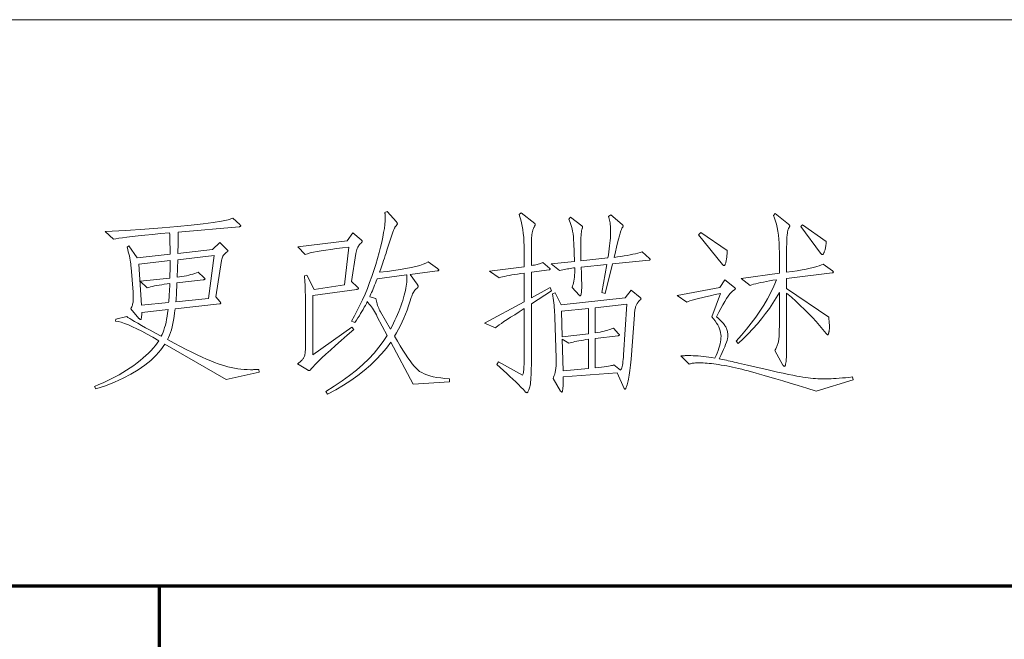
# Model space of a CAD drawing. Extents: x 0 to 1189, y 0 to 841.
# Tile 114 of 135: x 1062 to 1079, y 75 to 86. Entities that reach past the tile are written whole.
import ezdxf

# ---------------------------------------------------------------- set-up
doc = ezdxf.new("R2010")
doc.units = 0

msp = doc.modelspace()

# ---------------------------------------------------------------- linework, layer by layer
at = {"color": 7, "lineweight": 13}
msp.add_line((1169, 86), (989, 86), dxfattribs=at)
at = {"color": 5, "lineweight": 70}
for p, q in [((989, 76), (1169, 76)), ((1064, 20), (1064, 76))]:
    msp.add_line(p, q, dxfattribs=at)
at = {"color": 7, "lineweight": 13}
for points in [[(1069.118, 79.602), (1068.48, 79.56), (1068.085, 80.306), (1068.005, 80.2), (1067.918, 80.096), (1067.824, 79.996), (1067.723, 79.899), (1067.615, 79.806), (1067.499, 79.715), (1067.377, 79.628), (1067.248, 79.545), (1067.111, 79.464), (1066.968, 79.387), (1066.936, 79.435), (1067.085, 79.527), (1067.225, 79.62), (1067.356, 79.715), (1067.478, 79.812), (1067.59, 79.91), (1067.694, 80.01), (1067.789, 80.111), (1067.874, 80.214), (1067.951, 80.318), (1068.019, 80.424), (1067.845, 80.754), (1067.828, 80.786), (1067.81, 80.817), (1067.793, 80.846), (1067.775, 80.875), (1067.758, 80.902), (1067.74, 80.928), (1067.722, 80.953), (1067.704, 80.977), (1067.686, 80.999), (1067.668, 81.021), (1067.652, 80.988), (1067.634, 80.954), (1067.615, 80.919), (1067.595, 80.883), (1067.574, 80.846), (1067.551, 80.809), (1067.528, 80.77), (1067.503, 80.731), (1067.477, 80.691), (1067.45, 80.65), (1067.391, 80.677), (1067.442, 80.769), (1067.491, 80.862), (1067.539, 80.957), (1067.584, 81.054), (1067.628, 81.153), (1067.669, 81.254), (1067.709, 81.356), (1067.747, 81.461), (1067.783, 81.568), (1067.818, 81.676), (1067.849, 81.783), (1067.877, 81.885), (1067.902, 81.981), (1067.924, 82.072), (1067.942, 82.158), (1067.957, 82.238), (1067.969, 82.313), (1067.977, 82.382), (1067.982, 82.447), (1067.984, 82.506), (1067.984, 82.516), (1067.984, 82.526), (1067.983, 82.535), (1067.983, 82.544), (1067.982, 82.553), (1067.982, 82.562), (1067.981, 82.57), (1067.98, 82.578), (1067.978, 82.585), (1067.977, 82.592), (1068.019, 82.613), (1068.182, 82.429), (1068.185, 82.425), (1068.188, 82.421), (1068.191, 82.417), (1068.193, 82.414), (1068.195, 82.41), (1068.196, 82.407), (1068.198, 82.404), (1068.198, 82.4), (1068.199, 82.397), (1068.199, 82.395), (1068.199, 82.392), (1068.198, 82.389), (1068.197, 82.385), (1068.195, 82.382), (1068.193, 82.378), (1068.19, 82.374), (1068.186, 82.369), (1068.182, 82.365), (1068.178, 82.36), (1068.173, 82.355), (1068.168, 82.349), (1068.163, 82.342), (1068.157, 82.334), (1068.152, 82.325), (1068.147, 82.315), (1068.141, 82.304), (1068.136, 82.292), (1068.13, 82.279), (1068.125, 82.264), (1068.119, 82.249), (1068.015, 81.926), (1068, 81.878), (1067.984, 81.832), (1067.97, 81.788), (1067.956, 81.746), (1067.942, 81.706), (1067.93, 81.668), (1067.917, 81.632), (1067.905, 81.599), (1067.894, 81.567), (1067.883, 81.538), (1068.016, 81.553), (1068.138, 81.569), (1068.249, 81.586), (1068.351, 81.604), (1068.442, 81.622), (1068.523, 81.641), (1068.594, 81.66), (1068.654, 81.68), (1068.704, 81.7), (1068.744, 81.722), (1068.907, 81.604), (1068.911, 81.6), (1068.916, 81.597), (1068.919, 81.594), (1068.922, 81.591), (1068.925, 81.588), (1068.927, 81.585), (1068.929, 81.583), (1068.93, 81.58), (1068.931, 81.578), (1068.931, 81.576), (1068.931, 81.574), (1068.93, 81.572), (1068.928, 81.57), (1068.926, 81.569), (1068.923, 81.567), (1068.92, 81.566), (1068.916, 81.565), (1068.911, 81.564), (1068.906, 81.563), (1068.9, 81.562), (1068.425, 81.5), (1068.55, 81.326), (1068.553, 81.321), (1068.556, 81.317), (1068.558, 81.312), (1068.561, 81.308), (1068.562, 81.304), (1068.564, 81.301), (1068.565, 81.297), (1068.566, 81.294), (1068.567, 81.291), (1068.567, 81.288), (1068.567, 81.285), (1068.566, 81.282), (1068.565, 81.279), (1068.563, 81.276), (1068.562, 81.273), (1068.559, 81.27), (1068.557, 81.267), (1068.554, 81.264), (1068.55, 81.26), (1068.546, 81.257), (1068.533, 81.246), (1068.521, 81.234), (1068.509, 81.22), (1068.498, 81.206), (1068.488, 81.19), (1068.478, 81.173), (1068.469, 81.155), (1068.461, 81.136), (1068.453, 81.115), (1068.445, 81.094), (1068.422, 81.018), (1068.397, 80.943), (1068.371, 80.87), (1068.343, 80.799), (1068.314, 80.73), (1068.284, 80.663), (1068.253, 80.597), (1068.22, 80.533), (1068.186, 80.471), (1068.151, 80.41), (1068.202, 80.321), (1068.25, 80.238), (1068.297, 80.161), (1068.341, 80.092), (1068.383, 80.029), (1068.423, 79.972), (1068.46, 79.923), (1068.496, 79.88), (1068.529, 79.843), (1068.56, 79.814), (1068.592, 79.788), (1068.63, 79.765), (1068.673, 79.744), (1068.721, 79.725), (1068.774, 79.709), (1068.833, 79.694), (1068.896, 79.682), (1068.965, 79.671), (1069.039, 79.663), (1069.118, 79.657)], [(1070.919, 81.208), (1070.565, 80.979), (1070.565, 79.966), (1070.565, 79.899), (1070.564, 79.837), (1070.562, 79.78), (1070.561, 79.728), (1070.558, 79.68), (1070.555, 79.637), (1070.552, 79.6), (1070.547, 79.567), (1070.543, 79.538), (1070.537, 79.515), (1070.532, 79.495), (1070.526, 79.478), (1070.521, 79.462), (1070.516, 79.449), (1070.51, 79.437), (1070.505, 79.428), (1070.5, 79.421), (1070.495, 79.415), (1070.49, 79.412), (1070.485, 79.411), (1070.483, 79.411), (1070.481, 79.412), (1070.479, 79.412), (1070.477, 79.413), (1070.475, 79.414), (1070.473, 79.415), (1070.471, 79.416), (1070.469, 79.418), (1070.467, 79.42), (1070.464, 79.422), (1070.424, 79.465), (1070.381, 79.509), (1070.335, 79.554), (1070.288, 79.601), (1070.238, 79.65), (1070.186, 79.699), (1070.131, 79.75), (1070.075, 79.802), (1070.016, 79.856), (1069.954, 79.911), (1069.986, 79.959), (1070.409, 79.72), (1070.414, 79.732), (1070.419, 79.747), (1070.423, 79.766), (1070.427, 79.788), (1070.43, 79.813), (1070.432, 79.841), (1070.434, 79.873), (1070.436, 79.908), (1070.436, 79.946), (1070.437, 79.987), (1070.437, 80.896), (1070.349, 80.84), (1070.27, 80.789), (1070.199, 80.743), (1070.136, 80.702), (1070.081, 80.666), (1070.035, 80.635), (1069.996, 80.609), (1069.966, 80.587), (1069.944, 80.571), (1069.93, 80.559), (1069.739, 80.639), (1070.437, 81.017), (1070.437, 81.524), (1070.377, 81.516), (1070.32, 81.507), (1070.267, 81.499), (1070.218, 81.491), (1070.172, 81.482), (1070.13, 81.474), (1070.091, 81.466), (1070.056, 81.457), (1070.024, 81.449), (1069.996, 81.441), (1069.826, 81.559), (1070.437, 81.635), (1070.437, 81.926), (1070.436, 82.007), (1070.433, 82.084), (1070.429, 82.157), (1070.422, 82.226), (1070.414, 82.291), (1070.404, 82.353), (1070.392, 82.411), (1070.379, 82.465), (1070.364, 82.515), (1070.347, 82.561), (1070.385, 82.589), (1070.624, 82.398), (1070.626, 82.397), (1070.628, 82.395), (1070.629, 82.394), (1070.631, 82.392), (1070.632, 82.391), (1070.633, 82.389), (1070.634, 82.387), (1070.634, 82.386), (1070.634, 82.384), (1070.634, 82.382), (1070.634, 82.38), (1070.633, 82.378), (1070.632, 82.374), (1070.63, 82.37), (1070.628, 82.365), (1070.626, 82.359), (1070.623, 82.352), (1070.619, 82.345), (1070.615, 82.337), (1070.61, 82.329), (1070.605, 82.319), (1070.601, 82.31), (1070.597, 82.299), (1070.593, 82.288), (1070.589, 82.277), (1070.586, 82.265), (1070.583, 82.252), (1070.58, 82.239), (1070.578, 82.225), (1070.575, 82.211), (1070.573, 82.195), (1070.572, 82.176), (1070.57, 82.155), (1070.569, 82.13), (1070.568, 82.103), (1070.567, 82.073), (1070.566, 82.041), (1070.565, 82.005), (1070.565, 81.967), (1070.565, 81.926), (1070.565, 81.656), (1070.593, 81.661), (1070.619, 81.666), (1070.643, 81.671), (1070.666, 81.676), (1070.687, 81.682), (1070.706, 81.687), (1070.723, 81.693), (1070.739, 81.699), (1070.754, 81.705), (1070.766, 81.711), (1070.888, 81.607), (1070.89, 81.606), (1070.891, 81.604), (1070.893, 81.603), (1070.894, 81.602), (1070.896, 81.6), (1070.896, 81.599), (1070.897, 81.597), (1070.898, 81.596), (1070.898, 81.595), (1070.898, 81.593), (1070.898, 81.592), (1070.897, 81.591), (1070.896, 81.589), (1070.895, 81.588), (1070.894, 81.587), (1070.892, 81.586), (1070.89, 81.585), (1070.887, 81.584), (1070.884, 81.584), (1070.881, 81.583), (1070.565, 81.541), (1070.565, 81.087), (1070.895, 81.267)], [(1075.88, 81.565), (1075.883, 81.563), (1075.886, 81.56), (1075.889, 81.557), (1075.891, 81.555), (1075.893, 81.552), (1075.894, 81.55), (1075.896, 81.548), (1075.896, 81.545), (1075.897, 81.543), (1075.897, 81.541), (1075.897, 81.539), (1075.896, 81.537), (1075.895, 81.536), (1075.893, 81.534), (1075.891, 81.533), (1075.888, 81.531), (1075.885, 81.53), (1075.881, 81.529), (1075.877, 81.528), (1075.873, 81.527), (1075.071, 81.427), (1075.071, 81.25), (1075.814, 80.743), (1075.816, 80.722), (1075.819, 80.702), (1075.821, 80.683), (1075.823, 80.665), (1075.824, 80.648), (1075.825, 80.632), (1075.826, 80.617), (1075.827, 80.602), (1075.828, 80.589), (1075.828, 80.577), (1075.828, 80.565), (1075.827, 80.554), (1075.827, 80.543), (1075.826, 80.532), (1075.825, 80.522), (1075.824, 80.512), (1075.823, 80.503), (1075.821, 80.494), (1075.819, 80.485), (1075.817, 80.476), (1075.815, 80.468), (1075.813, 80.461), (1075.811, 80.455), (1075.809, 80.45), (1075.807, 80.445), (1075.805, 80.441), (1075.803, 80.438), (1075.801, 80.436), (1075.798, 80.435), (1075.796, 80.435), (1075.794, 80.435), (1075.792, 80.436), (1075.79, 80.437), (1075.787, 80.438), (1075.784, 80.441), (1075.781, 80.443), (1075.778, 80.446), (1075.775, 80.45), (1075.772, 80.454), (1075.769, 80.459), (1075.712, 80.528), (1075.653, 80.598), (1075.591, 80.669), (1075.526, 80.739), (1075.457, 80.81), (1075.386, 80.881), (1075.312, 80.953), (1075.235, 81.025), (1075.155, 81.097), (1075.071, 81.17), (1075.071, 80.306), (1075.071, 80.249), (1075.071, 80.197), (1075.07, 80.15), (1075.069, 80.107), (1075.068, 80.068), (1075.067, 80.034), (1075.065, 80.005), (1075.064, 79.98), (1075.062, 79.959), (1075.059, 79.944), (1075.057, 79.931), (1075.054, 79.919), (1075.052, 79.909), (1075.049, 79.9), (1075.047, 79.893), (1075.044, 79.887), (1075.041, 79.882), (1075.039, 79.879), (1075.036, 79.877), (1075.033, 79.876), (1075.031, 79.876), (1075.028, 79.877), (1075.025, 79.878), (1075.022, 79.88), (1075.019, 79.882), (1075.017, 79.885), (1075.014, 79.888), (1075.011, 79.892), (1075.008, 79.896), (1075.005, 79.9), (1074.863, 80.154), (1074.872, 80.168), (1074.88, 80.183), (1074.888, 80.198), (1074.895, 80.213), (1074.901, 80.229), (1074.907, 80.244), (1074.913, 80.26), (1074.918, 80.276), (1074.922, 80.292), (1074.926, 80.308), (1074.929, 80.326), (1074.932, 80.346), (1074.935, 80.37), (1074.937, 80.397), (1074.939, 80.426), (1074.94, 80.459), (1074.942, 80.494), (1074.942, 80.533), (1074.943, 80.574), (1074.943, 80.618), (1074.943, 81.18), (1074.888, 81.086), (1074.83, 80.992), (1074.767, 80.9), (1074.7, 80.809), (1074.63, 80.718), (1074.555, 80.629), (1074.477, 80.541), (1074.395, 80.453), (1074.308, 80.367), (1074.218, 80.282), (1074.183, 80.324), (1074.277, 80.427), (1074.365, 80.531), (1074.448, 80.637), (1074.527, 80.743), (1074.6, 80.851), (1074.669, 80.96), (1074.733, 81.07), (1074.792, 81.181), (1074.845, 81.293), (1074.894, 81.406), (1074.83, 81.396), (1074.77, 81.386), (1074.714, 81.376), (1074.661, 81.366), (1074.613, 81.356), (1074.568, 81.346), (1074.527, 81.336), (1074.489, 81.326), (1074.456, 81.316), (1074.426, 81.305), (1074.267, 81.43), (1074.943, 81.52), (1074.943, 81.888), (1074.942, 81.971), (1074.939, 82.05), (1074.934, 82.125), (1074.926, 82.196), (1074.917, 82.264), (1074.906, 82.327), (1074.892, 82.387), (1074.876, 82.443), (1074.859, 82.495), (1074.839, 82.544), (1074.87, 82.578), (1075.106, 82.388), (1075.11, 82.384), (1075.114, 82.381), (1075.117, 82.378), (1075.119, 82.375), (1075.122, 82.372), (1075.124, 82.369), (1075.125, 82.366), (1075.126, 82.363), (1075.127, 82.361), (1075.127, 82.358), (1075.127, 82.356), (1075.126, 82.353), (1075.125, 82.349), (1075.124, 82.346), (1075.122, 82.342), (1075.12, 82.337), (1075.118, 82.333), (1075.115, 82.328), (1075.111, 82.322), (1075.108, 82.317), (1075.104, 82.31), (1075.101, 82.302), (1075.097, 82.292), (1075.094, 82.282), (1075.091, 82.269), (1075.089, 82.256), (1075.086, 82.24), (1075.084, 82.224), (1075.082, 82.206), (1075.08, 82.186), (1075.078, 82.165), (1075.077, 82.142), (1075.076, 82.116), (1075.074, 82.089), (1075.074, 82.059), (1075.073, 82.027), (1075.072, 81.993), (1075.072, 81.957), (1075.072, 81.918), (1075.071, 81.878), (1075.071, 81.538), (1075.17, 81.552), (1075.26, 81.566), (1075.344, 81.58), (1075.419, 81.594), (1075.488, 81.609), (1075.548, 81.623), (1075.602, 81.638), (1075.648, 81.653), (1075.686, 81.668), (1075.717, 81.683)], [(1065.757, 79.775), (1065.174, 79.647), (1064.095, 80.268), (1064.022, 80.168), (1063.939, 80.072), (1063.844, 79.981), (1063.738, 79.895), (1063.622, 79.814), (1063.494, 79.737), (1063.356, 79.665), (1063.206, 79.598), (1063.046, 79.535), (1062.874, 79.477), (1062.85, 79.522), (1062.927, 79.553), (1063.002, 79.586), (1063.075, 79.62), (1063.147, 79.655), (1063.218, 79.691), (1063.286, 79.729), (1063.353, 79.768), (1063.418, 79.809), (1063.482, 79.85), (1063.544, 79.893), (1063.603, 79.937), (1063.659, 79.981), (1063.712, 80.024), (1063.761, 80.068), (1063.807, 80.112), (1063.85, 80.156), (1063.889, 80.199), (1063.926, 80.243), (1063.958, 80.287), (1063.988, 80.33), (1063.881, 80.391), (1063.782, 80.446), (1063.689, 80.496), (1063.602, 80.539), (1063.523, 80.577), (1063.45, 80.609), (1063.384, 80.634), (1063.324, 80.655), (1063.271, 80.669), (1063.224, 80.677), (1063.228, 80.712), (1063.422, 80.757), (1063.443, 80.742), (1063.473, 80.723), (1063.512, 80.699), (1063.559, 80.671), (1063.616, 80.638), (1063.681, 80.601), (1063.755, 80.559), (1063.837, 80.513), (1063.929, 80.462), (1064.029, 80.407), (1064.046, 80.441), (1064.062, 80.478), (1064.077, 80.518), (1064.09, 80.561), (1064.103, 80.606), (1064.115, 80.655), (1064.125, 80.706), (1064.135, 80.761), (1064.143, 80.818), (1064.151, 80.879), (1063.686, 80.827), (1063.686, 80.803), (1063.685, 80.782), (1063.684, 80.763), (1063.682, 80.747), (1063.681, 80.733), (1063.678, 80.722), (1063.676, 80.713), (1063.673, 80.707), (1063.669, 80.703), (1063.665, 80.702), (1063.663, 80.702), (1063.661, 80.702), (1063.658, 80.704), (1063.656, 80.705), (1063.653, 80.707), (1063.65, 80.709), (1063.647, 80.712), (1063.644, 80.715), (1063.641, 80.719), (1063.637, 80.722), (1063.492, 80.892), (1063.5, 80.91), (1063.508, 80.927), (1063.515, 80.944), (1063.521, 80.96), (1063.525, 80.977), (1063.53, 80.993), (1063.533, 81.01), (1063.535, 81.026), (1063.536, 81.042), (1063.537, 81.057), (1063.537, 81.073), (1063.537, 81.087), (1063.536, 81.102), (1063.536, 81.116), (1063.536, 81.129), (1063.535, 81.142), (1063.535, 81.154), (1063.534, 81.165), (1063.534, 81.177), (1063.533, 81.187), (1063.499, 81.621), (1063.496, 81.653), (1063.492, 81.685), (1063.488, 81.719), (1063.482, 81.754), (1063.475, 81.789), (1063.467, 81.826), (1063.458, 81.863), (1063.449, 81.902), (1063.438, 81.941), (1063.426, 81.982), (1063.46, 82.003), (1063.606, 81.794), (1064.185, 81.857), (1064.185, 81.901), (1064.185, 81.944), (1064.185, 81.986), (1064.184, 82.026), (1064.184, 82.064), (1064.183, 82.101), (1064.182, 82.137), (1064.181, 82.171), (1064.18, 82.204), (1064.178, 82.235), (1064.019, 82.221), (1063.874, 82.207), (1063.741, 82.194), (1063.622, 82.182), (1063.517, 82.17), (1063.425, 82.159), (1063.346, 82.148), (1063.28, 82.138), (1063.228, 82.129), (1063.19, 82.121), (1063.041, 82.256), (1063.407, 82.278), (1063.741, 82.3), (1064.045, 82.322), (1064.317, 82.345), (1064.558, 82.369), (1064.768, 82.392), (1064.947, 82.417), (1065.094, 82.441), (1065.211, 82.466), (1065.296, 82.492), (1065.417, 82.381), (1065.42, 82.377), (1065.423, 82.374), (1065.426, 82.371), (1065.428, 82.368), (1065.43, 82.366), (1065.432, 82.363), (1065.433, 82.361), (1065.434, 82.358), (1065.434, 82.356), (1065.434, 82.355), (1065.434, 82.353), (1065.433, 82.351), (1065.432, 82.35), (1065.43, 82.349), (1065.427, 82.347), (1065.424, 82.346), (1065.421, 82.345), (1065.417, 82.344), (1065.412, 82.343), (1065.406, 82.343), (1064.331, 82.249), (1064.331, 82.235), (1064.331, 82.216), (1064.33, 82.192), (1064.33, 82.162), (1064.329, 82.127), (1064.329, 82.086), (1064.328, 82.04), (1064.327, 81.989), (1064.325, 81.933), (1064.324, 81.871), (1064.938, 81.94), (1065.063, 82.065), (1065.198, 81.93), (1065.2, 81.928), (1065.202, 81.926), (1065.204, 81.924), (1065.205, 81.922), (1065.206, 81.92), (1065.207, 81.918), (1065.208, 81.917), (1065.208, 81.915), (1065.209, 81.914), (1065.209, 81.912), (1065.209, 81.911), (1065.208, 81.91), (1065.208, 81.908), (1065.207, 81.907), (1065.205, 81.905), (1065.204, 81.904), (1065.202, 81.903), (1065.2, 81.901), (1065.198, 81.9), (1065.195, 81.898), (1065.179, 81.889), (1065.164, 81.878), (1065.151, 81.866), (1065.139, 81.852), (1065.128, 81.838), (1065.119, 81.822), (1065.111, 81.805), (1065.104, 81.786), (1065.098, 81.767), (1065.094, 81.746), (1064.994, 81.104), (1065.063, 81.024), (1065.066, 81.02), (1065.069, 81.016), (1065.072, 81.013), (1065.074, 81.009), (1065.076, 81.006), (1065.078, 81.003), (1065.079, 81), (1065.08, 80.998), (1065.08, 80.995), (1065.08, 80.993), (1065.08, 80.991), (1065.079, 80.989), (1065.078, 80.987), (1065.077, 80.986), (1065.074, 80.984), (1065.072, 80.983), (1065.069, 80.982), (1065.065, 80.981), (1065.061, 80.98), (1065.056, 80.979), (1064.276, 80.892), (1064.267, 80.822), (1064.258, 80.755), (1064.247, 80.692), (1064.236, 80.632), (1064.223, 80.576), (1064.209, 80.523), (1064.193, 80.474), (1064.177, 80.428), (1064.159, 80.386), (1064.14, 80.348), (1064.257, 80.285), (1064.368, 80.228), (1064.473, 80.174), (1064.571, 80.125), (1064.664, 80.08), (1064.75, 80.039), (1064.83, 80.003), (1064.904, 79.971), (1064.972, 79.944), (1065.034, 79.921), (1065.092, 79.901), (1065.15, 79.884), (1065.208, 79.868), (1065.266, 79.855), (1065.323, 79.843), (1065.38, 79.834), (1065.436, 79.826), (1065.493, 79.821), (1065.549, 79.818), (1065.604, 79.817), (1065.618, 79.817), (1065.631, 79.817), (1065.645, 79.817), (1065.66, 79.818), (1065.675, 79.818), (1065.69, 79.818), (1065.705, 79.819), (1065.721, 79.819), (1065.737, 79.82), (1065.753, 79.821)], [(1072.65, 81.784), (1072.653, 81.781), (1072.655, 81.779), (1072.657, 81.776), (1072.659, 81.774), (1072.66, 81.772), (1072.662, 81.77), (1072.663, 81.768), (1072.663, 81.766), (1072.664, 81.765), (1072.664, 81.763), (1072.664, 81.762), (1072.663, 81.761), (1072.662, 81.759), (1072.661, 81.758), (1072.66, 81.757), (1072.658, 81.756), (1072.655, 81.755), (1072.653, 81.754), (1072.65, 81.754), (1072.646, 81.753), (1071.998, 81.687), (1071.869, 81.163), (1071.807, 81.18), (1071.897, 81.676), (1071.443, 81.628), (1071.445, 81.593), (1071.447, 81.559), (1071.448, 81.524), (1071.449, 81.49), (1071.451, 81.456), (1071.451, 81.422), (1071.452, 81.388), (1071.453, 81.355), (1071.453, 81.321), (1071.453, 81.288), (1071.453, 81.256), (1071.452, 81.228), (1071.451, 81.203), (1071.449, 81.181), (1071.446, 81.163), (1071.443, 81.148), (1071.44, 81.136), (1071.435, 81.128), (1071.431, 81.123), (1071.425, 81.121), (1071.424, 81.122), (1071.422, 81.122), (1071.421, 81.122), (1071.419, 81.123), (1071.418, 81.124), (1071.416, 81.125), (1071.414, 81.127), (1071.412, 81.128), (1071.41, 81.13), (1071.408, 81.132), (1071.283, 81.271), (1071.293, 81.296), (1071.302, 81.323), (1071.309, 81.353), (1071.316, 81.384), (1071.321, 81.418), (1071.326, 81.454), (1071.329, 81.492), (1071.331, 81.531), (1071.332, 81.573), (1071.332, 81.617), (1071.307, 81.614), (1071.281, 81.61), (1071.255, 81.606), (1071.229, 81.601), (1071.202, 81.597), (1071.174, 81.592), (1071.147, 81.586), (1071.119, 81.581), (1071.09, 81.575), (1071.061, 81.569), (1070.912, 81.687), (1071.328, 81.729), (1071.314, 82.051), (1071.311, 82.109), (1071.306, 82.164), (1071.3, 82.215), (1071.293, 82.262), (1071.285, 82.306), (1071.275, 82.347), (1071.264, 82.384), (1071.252, 82.417), (1071.239, 82.448), (1071.224, 82.474), (1071.255, 82.509), (1071.457, 82.356), (1071.459, 82.354), (1071.462, 82.352), (1071.464, 82.35), (1071.465, 82.348), (1071.467, 82.346), (1071.468, 82.344), (1071.469, 82.342), (1071.47, 82.34), (1071.47, 82.338), (1071.47, 82.336), (1071.47, 82.334), (1071.47, 82.331), (1071.47, 82.329), (1071.469, 82.327), (1071.469, 82.325), (1071.468, 82.323), (1071.467, 82.321), (1071.466, 82.319), (1071.465, 82.317), (1071.464, 82.315), (1071.459, 82.305), (1071.455, 82.291), (1071.451, 82.272), (1071.448, 82.249), (1071.445, 82.222), (1071.443, 82.19), (1071.441, 82.154), (1071.44, 82.114), (1071.439, 82.069), (1071.439, 82.02), (1071.439, 81.742), (1071.915, 81.791), (1071.924, 81.847), (1071.932, 81.902), (1071.939, 81.954), (1071.946, 82.004), (1071.951, 82.051), (1071.955, 82.097), (1071.959, 82.14), (1071.961, 82.181), (1071.963, 82.219), (1071.963, 82.256), (1071.963, 82.29), (1071.962, 82.323), (1071.96, 82.354), (1071.958, 82.383), (1071.954, 82.411), (1071.951, 82.437), (1071.946, 82.461), (1071.941, 82.483), (1071.935, 82.504), (1071.928, 82.523), (1071.967, 82.554), (1072.168, 82.381), (1072.171, 82.378), (1072.174, 82.375), (1072.177, 82.373), (1072.179, 82.37), (1072.181, 82.367), (1072.182, 82.365), (1072.184, 82.362), (1072.184, 82.36), (1072.185, 82.357), (1072.185, 82.355), (1072.185, 82.352), (1072.184, 82.35), (1072.184, 82.347), (1072.182, 82.344), (1072.181, 82.341), (1072.179, 82.338), (1072.177, 82.335), (1072.174, 82.332), (1072.171, 82.329), (1072.168, 82.325), (1072.162, 82.316), (1072.154, 82.296), (1072.145, 82.268), (1072.133, 82.23), (1072.12, 82.182), (1072.105, 82.125), (1072.088, 82.058), (1072.069, 81.982), (1072.048, 81.897), (1072.026, 81.801), (1072.088, 81.81), (1072.147, 81.819), (1072.204, 81.828), (1072.258, 81.837), (1072.309, 81.846), (1072.357, 81.856), (1072.403, 81.866), (1072.445, 81.877), (1072.485, 81.888), (1072.522, 81.898)], [(1067.412, 82.232), (1067.557, 82.114), (1067.561, 82.11), (1067.565, 82.107), (1067.568, 82.104), (1067.571, 82.101), (1067.573, 82.098), (1067.575, 82.095), (1067.576, 82.092), (1067.577, 82.089), (1067.578, 82.087), (1067.578, 82.084), (1067.578, 82.082), (1067.577, 82.079), (1067.576, 82.076), (1067.575, 82.074), (1067.573, 82.071), (1067.571, 82.068), (1067.568, 82.065), (1067.565, 82.061), (1067.561, 82.058), (1067.557, 82.055), (1067.544, 82.043), (1067.531, 82.029), (1067.52, 82.014), (1067.51, 81.998), (1067.5, 81.98), (1067.492, 81.961), (1067.484, 81.939), (1067.477, 81.917), (1067.472, 81.893), (1067.467, 81.867), (1067.391, 81.375), (1067.491, 81.281), (1067.495, 81.278), (1067.499, 81.274), (1067.502, 81.271), (1067.505, 81.268), (1067.507, 81.265), (1067.509, 81.262), (1067.51, 81.259), (1067.511, 81.257), (1067.512, 81.254), (1067.512, 81.252), (1067.512, 81.249), (1067.511, 81.247), (1067.509, 81.245), (1067.507, 81.243), (1067.505, 81.242), (1067.501, 81.24), (1067.497, 81.239), (1067.492, 81.238), (1067.487, 81.237), (1067.481, 81.236), (1066.704, 81.128), (1066.704, 80.077), (1067.394, 80.57), (1067.432, 80.525), (1067.314, 80.425), (1067.206, 80.331), (1067.106, 80.245), (1067.016, 80.165), (1066.936, 80.091), (1066.864, 80.024), (1066.802, 79.964), (1066.75, 79.911), (1066.707, 79.864), (1066.673, 79.824), (1066.669, 79.82), (1066.666, 79.816), (1066.663, 79.813), (1066.659, 79.811), (1066.656, 79.808), (1066.653, 79.806), (1066.65, 79.805), (1066.647, 79.804), (1066.644, 79.803), (1066.641, 79.803), (1066.639, 79.803), (1066.636, 79.804), (1066.633, 79.804), (1066.63, 79.805), (1066.628, 79.806), (1066.625, 79.807), (1066.622, 79.808), (1066.619, 79.81), (1066.617, 79.812), (1066.614, 79.814), (1066.437, 79.921), (1066.452, 79.932), (1066.466, 79.942), (1066.479, 79.952), (1066.491, 79.962), (1066.502, 79.973), (1066.512, 79.983), (1066.522, 79.993), (1066.53, 80.003), (1066.538, 80.013), (1066.544, 80.023), (1066.55, 80.034), (1066.556, 80.046), (1066.56, 80.059), (1066.564, 80.073), (1066.568, 80.089), (1066.571, 80.106), (1066.573, 80.124), (1066.574, 80.143), (1066.575, 80.163), (1066.576, 80.185), (1066.576, 81.031), (1066.575, 81.086), (1066.575, 81.138), (1066.574, 81.188), (1066.573, 81.235), (1066.571, 81.281), (1066.569, 81.324), (1066.567, 81.365), (1066.564, 81.404), (1066.562, 81.441), (1066.558, 81.475), (1066.603, 81.489), (1066.728, 81.236), (1067.266, 81.319), (1067.342, 81.982), (1067.229, 81.969), (1067.124, 81.956), (1067.026, 81.943), (1066.937, 81.93), (1066.856, 81.917), (1066.782, 81.904), (1066.717, 81.891), (1066.66, 81.879), (1066.61, 81.866), (1066.569, 81.853), (1066.44, 81.985), (1067.315, 82.093)], [(1074.02, 81.923), (1074.02, 81.901), (1074.02, 81.88), (1074.019, 81.859), (1074.017, 81.839), (1074.016, 81.82), (1074.014, 81.801), (1074.012, 81.784), (1074.009, 81.766), (1074.006, 81.75), (1074.003, 81.734), (1074, 81.719), (1073.996, 81.706), (1073.993, 81.694), (1073.989, 81.684), (1073.986, 81.675), (1073.983, 81.668), (1073.979, 81.663), (1073.976, 81.659), (1073.973, 81.656), (1073.97, 81.656), (1073.967, 81.656), (1073.964, 81.656), (1073.96, 81.658), (1073.957, 81.659), (1073.954, 81.661), (1073.951, 81.663), (1073.947, 81.666), (1073.944, 81.669), (1073.94, 81.673), (1073.937, 81.676), (1073.517, 82.2), (1073.555, 82.242)], [(1075.772, 82.082), (1075.77, 82.06), (1075.768, 82.039), (1075.765, 82.019), (1075.762, 82), (1075.759, 81.982), (1075.756, 81.965), (1075.752, 81.949), (1075.749, 81.935), (1075.745, 81.921), (1075.741, 81.909), (1075.737, 81.898), (1075.733, 81.888), (1075.729, 81.879), (1075.725, 81.871), (1075.721, 81.865), (1075.718, 81.859), (1075.714, 81.855), (1075.711, 81.852), (1075.708, 81.851), (1075.704, 81.85), (1075.701, 81.85), (1075.698, 81.851), (1075.695, 81.852), (1075.692, 81.854), (1075.688, 81.856), (1075.685, 81.859), (1075.682, 81.862), (1075.678, 81.865), (1075.675, 81.87), (1075.672, 81.874), (1075.325, 82.346), (1075.352, 82.377)], [(1064.185, 81.746), (1063.634, 81.68), (1063.679, 80.955), (1064.161, 81.003), (1064.163, 81.018), (1064.164, 81.037), (1064.166, 81.06), (1064.168, 81.087), (1064.17, 81.119), (1064.172, 81.155), (1064.174, 81.195), (1064.177, 81.239), (1064.179, 81.287), (1064.182, 81.34), (1064.132, 81.333), (1064.084, 81.326), (1064.038, 81.319), (1063.994, 81.311), (1063.953, 81.304), (1063.914, 81.296), (1063.877, 81.288), (1063.842, 81.28), (1063.81, 81.272), (1063.78, 81.264), (1063.658, 81.382), (1064.182, 81.437), (1064.183, 81.455), (1064.183, 81.475), (1064.184, 81.498), (1064.184, 81.525), (1064.185, 81.554), (1064.185, 81.587), (1064.185, 81.622), (1064.185, 81.66), (1064.185, 81.702)], [(1064.963, 81.836), (1064.321, 81.76), (1064.31, 81.451), (1064.354, 81.457), (1064.396, 81.463), (1064.437, 81.47), (1064.477, 81.478), (1064.515, 81.487), (1064.552, 81.496), (1064.587, 81.505), (1064.621, 81.515), (1064.654, 81.526), (1064.685, 81.538), (1064.782, 81.448), (1064.786, 81.443), (1064.79, 81.44), (1064.793, 81.436), (1064.795, 81.433), (1064.798, 81.43), (1064.8, 81.427), (1064.801, 81.424), (1064.802, 81.422), (1064.803, 81.42), (1064.803, 81.418), (1064.803, 81.416), (1064.802, 81.415), (1064.8, 81.413), (1064.797, 81.412), (1064.794, 81.411), (1064.79, 81.409), (1064.786, 81.408), (1064.781, 81.407), (1064.775, 81.407), (1064.768, 81.406), (1064.307, 81.354), (1064.306, 81.325), (1064.305, 81.295), (1064.304, 81.264), (1064.302, 81.232), (1064.301, 81.199), (1064.299, 81.164), (1064.297, 81.129), (1064.295, 81.093), (1064.292, 81.056), (1064.29, 81.017), (1064.862, 81.073)], [(1068.362, 81.493), (1067.842, 81.423), (1067.827, 81.384), (1067.812, 81.346), (1067.798, 81.31), (1067.784, 81.276), (1067.771, 81.243), (1067.758, 81.212), (1067.745, 81.182), (1067.733, 81.155), (1067.721, 81.128), (1067.71, 81.104), (1067.818, 81.076), (1067.822, 81.051), (1067.828, 81.027), (1067.834, 81.002), (1067.841, 80.978), (1067.85, 80.954), (1067.859, 80.93), (1067.869, 80.907), (1067.88, 80.883), (1067.892, 80.86), (1067.904, 80.837), (1068.078, 80.532), (1068.105, 80.585), (1068.131, 80.637), (1068.155, 80.69), (1068.179, 80.741), (1068.201, 80.792), (1068.222, 80.843), (1068.241, 80.893), (1068.26, 80.942), (1068.277, 80.991), (1068.293, 81.04), (1068.307, 81.087), (1068.32, 81.133), (1068.332, 81.176), (1068.342, 81.218), (1068.35, 81.257), (1068.357, 81.295), (1068.362, 81.331), (1068.366, 81.365), (1068.368, 81.397), (1068.369, 81.427), (1068.369, 81.434), (1068.369, 81.442), (1068.369, 81.449), (1068.368, 81.456), (1068.367, 81.462), (1068.367, 81.469), (1068.366, 81.475), (1068.365, 81.481), (1068.364, 81.487)], [(1076.244, 79.64), (1075.592, 79.439), (1075.428, 79.489), (1075.275, 79.536), (1075.134, 79.579), (1075.003, 79.618), (1074.883, 79.654), (1074.775, 79.687), (1074.677, 79.716), (1074.59, 79.741), (1074.515, 79.763), (1074.45, 79.781), (1074.392, 79.796), (1074.335, 79.811), (1074.279, 79.826), (1074.224, 79.839), (1074.17, 79.851), (1074.117, 79.863), (1074.066, 79.874), (1074.015, 79.883), (1073.966, 79.892), (1073.918, 79.9), (1073.871, 79.908), (1073.827, 79.914), (1073.784, 79.92), (1073.743, 79.925), (1073.705, 79.929), (1073.668, 79.932), (1073.633, 79.935), (1073.6, 79.937), (1073.569, 79.938), (1073.54, 79.938), (1073.513, 79.938), (1073.487, 79.937), (1073.464, 79.936), (1073.442, 79.935), (1073.422, 79.932), (1073.404, 79.93), (1073.388, 79.927), (1073.374, 79.923), (1073.361, 79.919), (1073.351, 79.914), (1073.205, 80.06), (1073.217, 80.061), (1073.229, 80.062), (1073.242, 80.063), (1073.255, 80.064), (1073.268, 80.065), (1073.282, 80.066), (1073.296, 80.066), (1073.311, 80.067), (1073.325, 80.067), (1073.34, 80.067), (1073.38, 80.066), (1073.421, 80.065), (1073.464, 80.063), (1073.508, 80.06), (1073.554, 80.056), (1073.601, 80.051), (1073.65, 80.045), (1073.7, 80.038), (1073.752, 80.03), (1073.805, 80.022), (1073.826, 80.067), (1073.844, 80.112), (1073.86, 80.154), (1073.874, 80.195), (1073.886, 80.235), (1073.896, 80.273), (1073.903, 80.309), (1073.908, 80.344), (1073.912, 80.377), (1073.913, 80.409), (1073.911, 80.44), (1073.906, 80.472), (1073.898, 80.504), (1073.887, 80.538), (1073.872, 80.572), (1073.854, 80.607), (1073.833, 80.642), (1073.808, 80.679), (1073.781, 80.716), (1073.75, 80.754), (1073.906, 81.163), (1073.81, 81.143), (1073.722, 81.124), (1073.642, 81.106), (1073.571, 81.089), (1073.507, 81.073), (1073.451, 81.058), (1073.404, 81.045), (1073.364, 81.032), (1073.333, 81.021), (1073.309, 81.01), (1073.136, 81.128), (1073.892, 81.267), (1073.979, 81.402), (1074.152, 81.267), (1074.155, 81.265), (1074.157, 81.263), (1074.159, 81.261), (1074.161, 81.259), (1074.162, 81.257), (1074.164, 81.255), (1074.165, 81.253), (1074.165, 81.252), (1074.166, 81.25), (1074.166, 81.248), (1074.166, 81.246), (1074.165, 81.244), (1074.164, 81.243), (1074.163, 81.241), (1074.162, 81.239), (1074.16, 81.237), (1074.157, 81.235), (1074.155, 81.233), (1074.152, 81.231), (1074.149, 81.229), (1074.124, 81.211), (1074.098, 81.187), (1074.071, 81.156), (1074.042, 81.118), (1074.012, 81.074), (1073.98, 81.023), (1073.946, 80.965), (1073.911, 80.901), (1073.875, 80.831), (1073.836, 80.754), (1073.857, 80.735), (1073.877, 80.716), (1073.895, 80.698), (1073.912, 80.68), (1073.928, 80.663), (1073.943, 80.647), (1073.956, 80.631), (1073.969, 80.616), (1073.979, 80.601), (1073.989, 80.587), (1073.998, 80.573), (1074.005, 80.558), (1074.012, 80.543), (1074.018, 80.526), (1074.023, 80.51), (1074.027, 80.492), (1074.03, 80.474), (1074.032, 80.455), (1074.034, 80.436), (1074.034, 80.415), (1074.033, 80.393), (1074.028, 80.366), (1074.02, 80.336), (1074.009, 80.301), (1073.995, 80.262), (1073.978, 80.22), (1073.958, 80.173), (1073.934, 80.122), (1073.908, 80.067), (1073.878, 80.008), (1073.91, 80.002), (1073.942, 79.996), (1073.974, 79.99), (1074.008, 79.983), (1074.042, 79.976), (1074.077, 79.968), (1074.112, 79.96), (1074.148, 79.952), (1074.184, 79.944), (1074.221, 79.935), (1074.382, 79.897), (1074.531, 79.862), (1074.669, 79.83), (1074.795, 79.802), (1074.909, 79.776), (1075.011, 79.754), (1075.102, 79.735), (1075.182, 79.719), (1075.249, 79.706), (1075.306, 79.696), (1075.355, 79.688), (1075.403, 79.681), (1075.45, 79.674), (1075.495, 79.669), (1075.539, 79.664), (1075.581, 79.661), (1075.622, 79.658), (1075.661, 79.656), (1075.699, 79.654), (1075.736, 79.654), (1075.773, 79.654), (1075.813, 79.655), (1075.856, 79.657), (1075.901, 79.66), (1075.949, 79.663), (1076.001, 79.666), (1076.055, 79.671), (1076.111, 79.676), (1076.171, 79.682), (1076.234, 79.689)], [(1072.327, 81.225), (1072.483, 81.094), (1072.487, 81.091), (1072.49, 81.088), (1072.492, 81.086), (1072.495, 81.083), (1072.496, 81.081), (1072.498, 81.078), (1072.499, 81.076), (1072.5, 81.074), (1072.501, 81.071), (1072.501, 81.069), (1072.501, 81.067), (1072.5, 81.065), (1072.5, 81.063), (1072.499, 81.062), (1072.498, 81.06), (1072.497, 81.058), (1072.496, 81.057), (1072.494, 81.055), (1072.492, 81.053), (1072.49, 81.052), (1072.482, 81.045), (1072.473, 81.037), (1072.465, 81.03), (1072.457, 81.021), (1072.45, 81.013), (1072.443, 81.004), (1072.437, 80.994), (1072.43, 80.984), (1072.425, 80.974), (1072.419, 80.964), (1072.414, 80.952), (1072.41, 80.939), (1072.405, 80.925), (1072.401, 80.909), (1072.397, 80.892), (1072.394, 80.873), (1072.391, 80.853), (1072.388, 80.832), (1072.385, 80.809), (1072.383, 80.785), (1072.324, 80.004), (1072.32, 79.949), (1072.315, 79.897), (1072.31, 79.848), (1072.305, 79.803), (1072.3, 79.76), (1072.294, 79.721), (1072.288, 79.685), (1072.282, 79.652), (1072.275, 79.623), (1072.268, 79.597), (1072.262, 79.573), (1072.255, 79.552), (1072.25, 79.534), (1072.244, 79.518), (1072.239, 79.504), (1072.235, 79.493), (1072.231, 79.485), (1072.227, 79.479), (1072.224, 79.475), (1072.222, 79.474), (1072.219, 79.474), (1072.217, 79.474), (1072.215, 79.475), (1072.213, 79.476), (1072.211, 79.477), (1072.209, 79.479), (1072.207, 79.48), (1072.205, 79.482), (1072.204, 79.485), (1072.203, 79.487), (1072.078, 79.762), (1071.127, 79.689), (1071.128, 79.664), (1071.128, 79.64), (1071.128, 79.617), (1071.128, 79.595), (1071.127, 79.575), (1071.127, 79.556), (1071.126, 79.538), (1071.125, 79.521), (1071.123, 79.505), (1071.122, 79.491), (1071.12, 79.478), (1071.118, 79.466), (1071.116, 79.456), (1071.115, 79.447), (1071.113, 79.439), (1071.111, 79.433), (1071.109, 79.428), (1071.107, 79.424), (1071.105, 79.422), (1071.103, 79.422), (1071.101, 79.422), (1071.099, 79.422), (1071.097, 79.423), (1071.094, 79.424), (1071.092, 79.426), (1071.09, 79.428), (1071.088, 79.43), (1071.086, 79.433), (1071.084, 79.436), (1071.082, 79.439), (1070.947, 79.664), (1070.958, 79.687), (1070.969, 79.712), (1070.978, 79.74), (1070.985, 79.772), (1070.992, 79.806), (1070.997, 79.843), (1071, 79.883), (1071.002, 79.926), (1071.003, 79.973), (1071.002, 80.022), (1070.978, 80.747), (1070.977, 80.789), (1070.975, 80.831), (1070.973, 80.873), (1070.97, 80.914), (1070.966, 80.956), (1070.961, 80.997), (1070.956, 81.038), (1070.95, 81.079), (1070.943, 81.119), (1070.936, 81.16), (1070.985, 81.177), (1071.092, 80.965), (1072.22, 81.087)], [(1071.575, 80.452), (1071.575, 80.899), (1071.099, 80.851), (1071.11, 80.4)], [(1072.251, 80.972), (1071.693, 80.913), (1071.693, 80.466), (1071.736, 80.474), (1071.777, 80.483), (1071.816, 80.491), (1071.852, 80.5), (1071.885, 80.508), (1071.916, 80.517), (1071.944, 80.526), (1071.969, 80.535), (1071.992, 80.544), (1072.012, 80.552), (1072.105, 80.452), (1072.108, 80.449), (1072.11, 80.447), (1072.112, 80.444), (1072.114, 80.442), (1072.116, 80.439), (1072.117, 80.437), (1072.118, 80.435), (1072.119, 80.433), (1072.119, 80.431), (1072.119, 80.429), (1072.119, 80.428), (1072.118, 80.426), (1072.117, 80.425), (1072.115, 80.423), (1072.113, 80.422), (1072.11, 80.421), (1072.107, 80.42), (1072.104, 80.419), (1072.099, 80.418), (1072.095, 80.417), (1071.693, 80.369), (1071.693, 79.848), (1071.75, 79.854), (1071.802, 79.86), (1071.849, 79.866), (1071.89, 79.872), (1071.926, 79.878), (1071.956, 79.883), (1071.981, 79.889), (1072, 79.894), (1072.014, 79.899), (1072.022, 79.904), (1072.14, 79.81), (1072.147, 79.821), (1072.154, 79.835), (1072.161, 79.853), (1072.167, 79.875), (1072.172, 79.9), (1072.177, 79.929), (1072.182, 79.962), (1072.186, 79.998), (1072.189, 80.037), (1072.192, 80.081)], [(1071.575, 79.838), (1071.575, 80.355), (1071.528, 80.348), (1071.484, 80.341), (1071.443, 80.334), (1071.404, 80.327), (1071.367, 80.32), (1071.333, 80.313), (1071.302, 80.306), (1071.274, 80.299), (1071.248, 80.292), (1071.224, 80.285), (1071.11, 80.355), (1071.127, 79.796)]]:
    msp.add_lwpolyline(points, close=True, dxfattribs=at)

doc.saveas('drawing.dxf')
